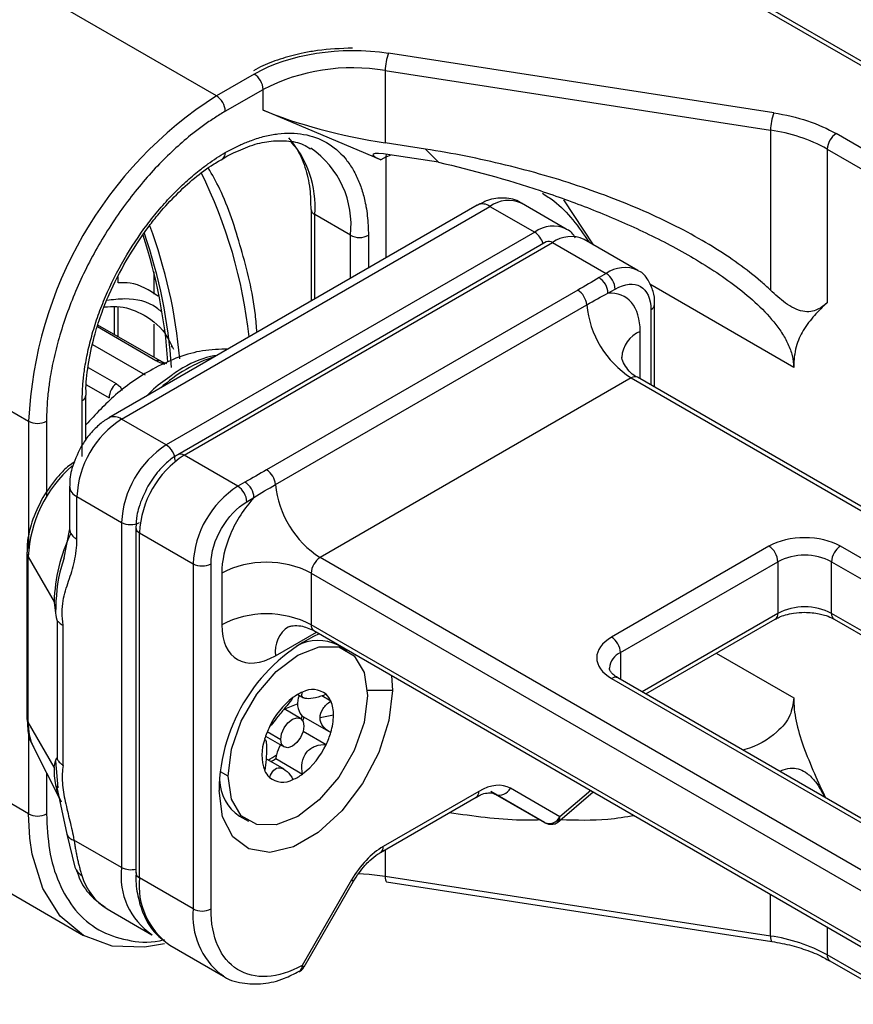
# Model space of a CAD drawing. Header units: millimetres. Extents: x 25 to 1092, y 25 to 838.
# Tile 52 of 81: x 371 to 404, y 758 to 797. Entities that reach past the tile are written whole.
import ezdxf

# ---------------------------------------------------------------- set-up
doc = ezdxf.new("R2010")
doc.units = ezdxf.units.MM
doc.header["$LTSCALE"] = 4

msp = doc.modelspace()

# ---------------------------------------------------------------- linework, layer by layer
for p, q in [((384.494, 806.035), (408.802, 792.002)), ((409.052, 792.027), (384.744, 806.06)), ((378.483, 793.585), (370.705, 798.075)), ((400.526, 792.912), (385.29, 795.269)), ((385.161, 794.582), (400.397, 792.225)), ((385.161, 794.582), (385.161, 791.724)), ((379.978, 794.447), (378.483, 793.585)), ((378.837, 792.972), (380.331, 793.835)), ((380.331, 793.018), (380.331, 793.835)), ((384.985, 791.051), (380.331, 793.018)), ((400.397, 792.225), (400.397, 785.904)), ((405.974, 790.369), (402.992, 792.091)), ((386.754, 791.478), (385.161, 791.724)), ((386.754, 791.478), (387.271, 790.96)), ((402.638, 791.478), (402.638, 785.409)), ((402.638, 791.478), (405.62, 789.757)), ((385.201, 791.175), (384.985, 791.051)), ((385.201, 791.175), (385.206, 791.278)), ((385.201, 791.175), (385.39, 791.251)), ((385.201, 787.186), (385.201, 791.175)), ((387.271, 790.96), (385.344, 791.258)), ((388.802, 789.265), (374.236, 780.856)), ((374.736, 780.807), (389.302, 789.216)), ((389.302, 789.216), (391.07, 788.195)), ((392.32, 788.319), (390.552, 789.34)), ((393.395, 787.698), (392.223, 789.48)), ((382.226, 789.093), (382.226, 785.469)), ((383.787, 788.073), (382.372, 788.889)), ((382.372, 785.554), (382.372, 788.889)), ((391.07, 788.195), (376.503, 779.786)), ((383.787, 786.37), (383.787, 788.073)), ((384.494, 788.073), (384.494, 786.778)), ((391.527, 787.812), (376.961, 779.403)), ((377.211, 779.378), (391.777, 787.787)), ((391.777, 787.787), (393.898, 786.563)), ((395.148, 786.686), (393.027, 787.911)), ((374.594, 786.199), (374.594, 786.433)), ((376.009, 786.625), (376.009, 785.748)), ((393.898, 786.563), (393.615, 786.399)), ((401.312, 782.854), (395.626, 786.136)), ((392.774, 785.905), (380.471, 778.802)), ((393.968, 785.787), (394.252, 785.95)), ((363.281, 785.215), (371.059, 780.725)), ((374.448, 785.255), (374.448, 784.152)), ((374.594, 784.067), (374.594, 785.244)), ((380.823, 778.225), (393.127, 785.328)), ((395.813, 782.075), (395.813, 785.338)), ((395.666, 785.134), (395.666, 782.159)), ((376.087, 783.117), (373.776, 784.451)), ((376.258, 783.106), (373.799, 784.526)), ((376.009, 784.556), (376.009, 783.251)), ((395.242, 782.404), (395.242, 784.276)), ((373.59, 783.753), (375.662, 782.557)), ((376.716, 783.647), (376.716, 783.702)), ((373.411, 782.848), (374.516, 782.21)), ((373.351, 782.166), (374.241, 781.653)), ((394.888, 782.439), (382.585, 775.337)), ((394.888, 782.439), (418.495, 768.811)), ((418.745, 768.836), (395.138, 782.464)), ((373.327, 780.004), (373.327, 781.745)), ((373.18, 779.334), (373.18, 781.541)), ((371.059, 780.725), (371.059, 775.695)), ((371.766, 780.725), (371.766, 777.725)), ((376.503, 779.786), (374.736, 780.807)), ((379.332, 778.154), (377.211, 779.378)), ((379.615, 778.317), (379.332, 778.154)), ((372.675, 778.153), (372.675, 776.475)), ((372.968, 777.745), (374.736, 776.725)), ((372.968, 776.067), (372.968, 777.745)), ((379.685, 777.541), (379.969, 777.705)), ((374.736, 776.725), (374.736, 763.088)), ((372.675, 776.475), (372.444, 775.266)), ((375.297, 776.529), (375.296, 776.522)), ((375.296, 776.52), (375.296, 762.884)), ((375.443, 776.316), (377.564, 775.092)), ((375.443, 762.68), (375.443, 776.316)), ((370.991, 775.547), (370.991, 769.015)), ((400.333, 775.786), (394.11, 772.193)), ((413.414, 769.867), (403.161, 775.786)), ((371.042, 775.365), (372.065, 773.592)), ((371.042, 768.832), (371.042, 775.365)), ((406.191, 761.709), (382.585, 775.337)), ((394.464, 771.581), (400.687, 775.173)), ((400.687, 775.173), (400.687, 773.132)), ((402.808, 775.173), (413.061, 769.254)), ((402.808, 773.132), (402.808, 775.173)), ((377.564, 775.092), (377.564, 761.455)), ((378.271, 761.455), (378.271, 775.092)), ((378.696, 774.724), (378.696, 772.683)), ((382.231, 774.724), (405.838, 761.096)), ((382.231, 774.724), (382.231, 772.683)), ((372.186, 772.854), (372.186, 767.38)), ((400.687, 773.132), (395.318, 770.033)), ((395.464, 769.948), (400.583, 772.903)), ((411.853, 767.91), (402.808, 773.132)), ((402.911, 772.903), (411.707, 767.825)), ((372.428, 767.121), (372.428, 772.662)), ((380.817, 771.458), (382.438, 772.394)), ((405.838, 759.055), (382.231, 772.683)), ((382.335, 772.454), (405.941, 758.826)), ((383.651, 771.671), (383.297, 771.875)), ((394.464, 771.581), (394.464, 770.526)), ((398.25, 771.556), (401.312, 769.789)), ((385.407, 770.68), (385.448, 770.09)), ((394.11, 770.561), (404.363, 764.642)), ((404.613, 764.666), (394.36, 770.585)), ((385.448, 770.09), (384.453, 770.09)), ((371.059, 765.211), (363.281, 769.701)), ((381.701, 769.927), (381.931, 769.794)), ((383.009, 769.669), (382.651, 769.876)), ((381.814, 768.979), (381.161, 769.355)), ((381.702, 769.561), (381.174, 769.348)), ((381.908, 769.06), (382.945, 768.462)), ((383.115, 769.11), (382.585, 769.008)), ((372.065, 767.06), (371.042, 768.832)), ((371.059, 768.445), (371.059, 765.211)), ((380.409, 768.153), (380.393, 768.162)), ((380.43, 768.277), (381.164, 767.853)), ((380.498, 768.458), (381.029, 768.151)), ((382.82, 767.942), (381.915, 768.464)), ((371.247, 767.85), (372.261, 765.843)), ((381.163, 766.97), (380.449, 767.383)), ((380.829, 767.396), (381.889, 766.784)), ((372.119, 767.303), (372.21, 766.244)), ((371.766, 766.823), (371.766, 765.211)), ((378.943, 766.702), (378.645, 766.874)), ((372.159, 766.311), (372.576, 764.401)), ((392.062, 765.092), (390.108, 766.221)), ((384.976, 763.687), (388.754, 765.868)), ((388.858, 766.097), (385.08, 763.916)), ((391.459, 764.863), (389.337, 766.088)), ((389.504, 765.992), (391.459, 764.863)), ((391.971, 764.871), (393.389, 766.073)), ((393.295, 766.127), (392.062, 765.092)), ((371.109, 764.246), (371.059, 765.211)), ((379.397, 765.12), (379.751, 764.916)), ((365.456, 764.893), (373.234, 760.403)), ((372.576, 764.401), (372.889, 763.097)), ((374.736, 763.088), (372.852, 764.176)), ((385.161, 763.794), (385.161, 762.737)), ((377.564, 761.455), (375.443, 762.68)), ((400.397, 760.38), (385.161, 762.737)), ((383.83, 762.597), (381.875, 759.212)), ((381.955, 759.166), (383.909, 762.551)), ((385.214, 762.522), (400.45, 760.165)), ((400.397, 760.38), (400.397, 762.027)), ((374.169, 761.453), (375.937, 760.433)), ((402.638, 760.733), (402.638, 759.633)), ((376.644, 760.025), (378.766, 758.8)), ((405.62, 757.912), (402.638, 759.633)), ((402.742, 759.404), (405.724, 757.683))]:
    msp.add_line(p, q)
at = {"flags": 128}
for points in [[(378.943, 766.702), (379.078, 767.764), (379.47, 768.877), (380.08, 769.934), (380.849, 770.83), (381.701, 771.478), (382.553, 771.814), (383.322, 771.806), (383.932, 771.453), (384.323, 770.792), (384.458, 769.886)], [(385.448, 770.09), (385.309, 768.894), (384.904, 767.634), (384.265, 766.413), (383.444, 765.33), (382.507, 764.472), (381.531, 763.908), (380.594, 763.685), (379.773, 763.821), (379.134, 764.303), (378.728, 765.095), (378.589, 766.13)], [(384.458, 769.886), (384.323, 768.824), (383.932, 767.71), (383.322, 766.653), (382.553, 765.757), (381.701, 765.109), (380.849, 764.773), (380.08, 764.782), (379.47, 765.134), (379.078, 765.795), (378.943, 766.702)], [(381.029, 768.151), (381.064, 768.374), (381.164, 768.604), (381.313, 768.805), (381.489, 768.947), (381.664, 769.008), (381.814, 768.979), (381.913, 768.864), (381.948, 768.681)], [(381.867, 769.089), (381.846, 769.018), (381.831, 768.968)], [(381.948, 768.681), (381.913, 768.458), (381.814, 768.228), (381.664, 768.027), (381.489, 767.885), (381.313, 767.824), (381.164, 767.853), (381.064, 767.968), (381.029, 768.151)], [(376.427, 760.071), (375.642, 759.935), (374.358, 759.987), (373.233, 760.403), (372.31, 761.17), (371.624, 762.256), (371.201, 763.62), (371.109, 764.246)], [(385.161, 762.737), (384.519, 762.811), (384.077, 762.833)], [(385.161, 762.737), (385.163, 762.663), (385.171, 762.602), (385.183, 762.557), (385.199, 762.53), (385.214, 762.522)], [(383.83, 762.597), (383.872, 762.572), (383.898, 762.557), (383.909, 762.551), (383.909, 762.551)], [(400.397, 760.38), (400.399, 760.306), (400.407, 760.245), (400.419, 760.2), (400.435, 760.173), (400.45, 760.165)], [(381.875, 759.212), (381.917, 759.187), (381.944, 759.172), (381.955, 759.166), (381.955, 759.166)], [(378.766, 758.8), (378.71, 758.833), (378.667, 758.861)]]:
    msp.add_lwpolyline(points, dxfattribs=at)
for centre, radius, start, end in [((379.4, 784.482), 16.136, 122.6055, 177.3945), ((387.068, 794.578), 1.907, 158.7728, 179.8941), ((383.858, 787.018), 7.675, 80.2289, 117.3572), ((379.564, 793.8), 0.768, 2.6055, 57.3945), ((387.179, 779.991), 16.136, 122.6055, 177.3945), ((378.069, 792.937), 0.768, 2.6055, 57.3945), ((402.304, 792.222), 1.907, 158.7728, 179.8941), ((399.493, 785.779), 6.51, 61.1112, 82.0227), ((378.325, 789.205), 4.06, 355.5322, 41.9719), ((403.406, 791.443), 0.768, 122.6055, 177.3945), ((380.12, 788.48), 3.689, 353.6606, 55.4314), ((378.595, 791.312), 0.244, 302.8558, 6.4929), ((360.488, 781.954), 19.403, 6.2177, 26.3109), ((389.009, 788.807), 0.503, 54.3824, 114.3071), ((390.034, 788.194), 1.257, 65.6929, 125.6176), ((382.478, 789.12), 0.253, 187.1657, 245.4959), ((357.22, 781.501), 19.884, 4.89, 20.4582), ((391.799, 787.204), 1.231, 64.7833, 126.3164), ((355.93, 781.633), 20.687, 3.9793, 18.1494), ((356.558, 781.492), 20.202, 3.8666, 19.2053), ((384.14, 788.755), 0.769, 242.6097, 297.3903), ((390.64, 787.535), 0.788, 15.0197, 56.9207), ((392.509, 786.765), 1.257, 65.6929, 125.6176), ((391.631, 787.583), 0.251, 54.3824, 114.3071), ((394.631, 785.539), 1.259, 65.8885, 125.6005), ((393.201, 785.752), 0.768, 2.6055, 57.3945), ((393.484, 785.915), 0.768, 2.6055, 57.3945), ((392.354, 785.252), 0.777, 5.5553, 57.2058), ((396.991, 785.703), 3.883, 185.5553, 237.2058), ((395.562, 785.363), 0.252, 294.4214, 353.7713), ((395.704, 783.172), 1.196, 112.7014, 176.3193), ((380.287, 777.571), 6.004, 107.9172, 132.0774), ((376.161, 782.923), 0.208, 62.3706, 110.9648), ((375.023, 781.613), 0.783, 130.3659, 177.0682), ((395.035, 782.235), 0.251, 65.6929, 125.6176), ((373.089, 781.761), 0.238, 292.5903, 357.444), ((371.412, 781.407), 0.769, 242.6097, 297.3903), ((376.806, 777.57), 3.842, 122.6055, 177.3945), ((374.444, 780.411), 0.492, 53.6708, 115.3577), ((378.574, 776.55), 3.842, 122.6055, 177.3945), ((376.089, 779.139), 0.768, 2.6055, 57.3945), ((379.281, 776.142), 3.842, 122.6055, 177.3945), ((377.065, 779.181), 0.245, 53.6306, 115.8014), ((376.114, 775.129), 5.077, 130.9451, 177.3407), ((380.05, 778.15), 0.777, 5.5553, 57.2058), ((379.201, 777.67), 0.768, 2.6055, 57.3945), ((384.688, 778.601), 3.883, 185.5553, 237.2058), ((373.165, 778.195), 0.491, 184.3584, 246.3633), ((381.402, 774.917), 3.842, 122.6055, 177.3945), ((378.918, 777.506), 0.768, 2.6055, 57.3945), ((375.089, 777.407), 0.769, 242.6097, 297.3903), ((378.667, 773.391), 6.605, 154.0088, 178.2546), ((373.176, 776.525), 0.503, 185.6948, 245.6253), ((375.541, 776.541), 0.246, 184.4788, 246.3524), ((371.35, 775.55), 0.359, 179.905, 211.0138), ((399.919, 775.138), 0.768, 2.6055, 57.3945), ((403.575, 775.138), 0.768, 122.6055, 177.3945), ((380.463, 771.312), 3.843, 62.6097, 117.3903), ((382.999, 774.689), 0.768, 122.6055, 177.3945), ((401.747, 773.126), 2.306, 62.6097, 117.3903), ((377.918, 775.774), 0.769, 242.6097, 297.3903), ((401.747, 771.085), 2.306, 62.6097, 117.3903), ((380.463, 769.271), 3.843, 62.6097, 117.3903), ((400.449, 773.102), 0.24, 304.0564, 7.2558), ((403.046, 773.102), 0.24, 172.7442, 235.9436), ((382.003, 771.61), 1.196, 123.6093, 187.3005), ((382.469, 772.653), 0.24, 172.7442, 235.9436), ((385.54, 766.054), 6.951, 115.4733, 179.3696), ((382.511, 770.28), 1.779, 63.7638, 118.4238), ((393.696, 771.546), 0.768, 2.6055, 57.3945), ((394.761, 770.905), 0.739, 113.6824, 175.1392), ((394.257, 770.356), 0.251, 65.6929, 125.6176), ((382.292, 769.276), 0.847, 51.4051, 118.3759), ((383.426, 767.312), 3.142, 127.5305, 154.8803), ((382.635, 768.294), 1.881, 113.3457, 126.6489), ((382.423, 769.568), 0.734, 153.8869, 220.7368), ((382.265, 769.347), 0.81, 23.4155, 46.7859), ((381.742, 769.139), 1.374, 358.7791, 22.6976), ((371.35, 769.017), 0.359, 180.398, 211.0038), ((382.076, 769.351), 0.335, 231.4389, 239.9933), ((379.013, 769.908), 3.061, 340.5908, 343.5398), ((380.683, 769.139), 2.432, 343.0031, 359.3106), ((373.129, 768.756), 2.088, 177.8958, 205.7039), ((383.482, 767.24), 3.224, 154.1528, 163.4358), ((382.137, 767.538), 1.851, 160.4185, 199.5815), ((379.919, 769.347), 3.224, 334.1528, 343.4358), ((382.447, 767.111), 1.646, 149.9543, 164.76), ((379.975, 769.276), 3.142, 307.5305, 334.8803), ((379.738, 768.968), 1.813, 295.8451, 308.1915), ((379.605, 769.059), 2.065, 300.0632, 306.3429), ((382.136, 767.201), 1.322, 165.0128, 171.5167), ((375.1, 766.953), 3.037, 177.9825, 204.6614), ((380.386, 766.599), 1.779, 181.5836, 236.2396), ((381.136, 767.24), 0.81, 203.4155, 226.7859), ((381.11, 767.311), 0.847, 231.4051, 298.3759), ((380.767, 768.293), 1.881, 293.3457, 306.6489), ((389.689, 766.414), 0.461, 246.3569, 335.1837), ((388.62, 766.067), 0.24, 304.0564, 7.2558), ((371.412, 765.893), 0.769, 242.6097, 297.3903), ((391.644, 765.286), 0.461, 246.3569, 335.1837), ((391.828, 765.059), 0.236, 307.0725, 8.0504), ((372.903, 764.519), 0.347, 199.5838, 261.6398), ((384.837, 763.889), 0.245, 303.4101, 6.4437), ((373.446, 763.298), 0.593, 199.7678, 241.4871), ((377.495, 762.737), 2.781, 172.7442, 235.9436), ((375.093, 763.791), 0.788, 243.0837, 284.9794), ((375.337, 763.385), 2.257, 195.6196, 238.848), ((375.547, 762.909), 0.251, 185.6948, 245.6253), ((378.297, 762.372), 2.871, 173.8377, 234.8502), ((380.528, 761.184), 2.977, 174.7644, 231.3036), ((377.918, 762.138), 0.769, 242.6097, 297.3903), ((399.493, 753.934), 6.51, 61.1112, 82.0227), ((402.876, 759.603), 0.24, 172.7442, 235.9436), ((381.613, 759.194), 0.263, 304.4003, 3.8972)]:
    msp.add_arc(centre, radius, start, end)
for centre, major_axis, ratio, start_param, end_param in [((383.867, 793.019), (4.995, -1.103), 0.202005, 3.971557, 5.018755), ((386.324, 790.844), (1.658, -0.418), 0.120251, 2.233016, 3.803812)]:
    msp.add_ellipse(centre, major_axis=major_axis, ratio=ratio, start_param=start_param, end_param=end_param)
for points, knots in [([(383.867, 795.469), (383.402, 795.451), (382.75, 795.426), (381.831, 795.265), (381.095, 795.075), (380.419, 794.836), (380.068, 794.643), (379.947, 794.576)], [0, 0, 0, 0, 0.325018, 0.455549, 0.669193, 0.885918, 1, 1, 1, 1]), ([(378.837, 792.972), (378.765, 792.93), (378.621, 792.846), (378.406, 792.709), (378.191, 792.567), (377.977, 792.416), (377.763, 792.259), (377.396, 791.975), (376.88, 791.537), (376.221, 790.897), (375.579, 790.189), (374.747, 789.148), (373.801, 787.715), (373.033, 786.179), (372.548, 784.939), (372.255, 784.028), (372.03, 783.138), (371.892, 782.381), (371.814, 781.747), (371.773, 781.227), (371.768, 780.892), (371.766, 780.725)], [0, 0, 0, 0, 0.019453, 0.038872, 0.058275, 0.077679, 0.097104, 0.116567, 0.178313, 0.240094, 0.304415, 0.368769, 0.500007, 0.631244, 0.695565, 0.75992, 0.821667, 0.883447, 0.922314, 0.961117, 1, 1, 1, 1]), ([(378.837, 791.339), (378.906, 791.378), (379.044, 791.456), (379.251, 791.562), (379.457, 791.659), (379.662, 791.747), (379.979, 791.869), (380.403, 791.999), (380.93, 792.095), (381.444, 792.122), (382.109, 792.057), (382.866, 791.785), (383.48, 791.265), (383.868, 790.722), (384.102, 790.263), (384.282, 789.758), (384.393, 789.281), (384.455, 788.846), (384.488, 788.468), (384.492, 788.204), (384.494, 788.073)], [0, 0, 0, 0, 0.023338, 0.046631, 0.069913, 0.093214, 0.116565, 0.178308, 0.240092, 0.304409, 0.368768, 0.500006, 0.631244, 0.69556, 0.759919, 0.821662, 0.883446, 0.922312, 0.961115, 1, 1, 1, 1]), ([(378.733, 791.094), (378.84, 791.162), (379.085, 791.315), (379.321, 791.403), (379.452, 791.451)], [0, 0, 0, 0, 0.441189, 1, 1, 1, 1]), ([(379.452, 791.451), (379.577, 791.507), (379.964, 791.678), (380.583, 791.806), (381.291, 791.825), (381.841, 791.726), (382.111, 791.548), (382.202, 791.488)], [0, 0, 0, 0, 0.113477, 0.352486, 0.599638, 0.865633, 1, 1, 1, 1]), ([(381.421, 791.768), (381.5, 791.683), (381.738, 791.426), (381.997, 790.793), (382.198, 789.98), (382.211, 789.364), (382.216, 789.086)], [0, 0, 0, 0, 0.15273, 0.460662, 0.757224, 1, 1, 1, 1]), ([(400.397, 785.904), (400.274, 786.021), (400.145, 786.137), (399.464, 786.723), (398.824, 787.183), (397.382, 788.065), (396.58, 788.487), (394.849, 789.276), (393.92, 789.642), (391.974, 790.303), (390.957, 790.597), (388.878, 791.103), (387.816, 791.313), (386.754, 791.478)], [4.712389, 4.712389, 4.712389, 4.712389, 4.763285, 4.763285, 4.969452, 4.969452, 5.175619, 5.175619, 5.381786, 5.381786, 5.587953, 5.587953, 5.79412, 5.79412, 5.79412, 5.79412]), ([(373.18, 781.541), (373.181, 781.621), (373.182, 781.782), (373.194, 782.027), (373.213, 782.276), (373.239, 782.528), (373.292, 782.924), (373.392, 783.471), (373.571, 784.184), (373.805, 784.912), (374.194, 785.905), (374.808, 787.133), (375.565, 788.279), (376.23, 789.112), (376.744, 789.679), (377.271, 790.191), (377.74, 790.589), (378.148, 790.897), (378.492, 791.133), (378.722, 791.27), (378.837, 791.339)], [0, 0, 0, 0, 0.023338, 0.046631, 0.069913, 0.093214, 0.116565, 0.178308, 0.240092, 0.304409, 0.368768, 0.500006, 0.631244, 0.69556, 0.759919, 0.821662, 0.883446, 0.922312, 0.961115, 1, 1, 1, 1]), ([(374.916, 787.07), (375.192, 787.515), (375.58, 788.139), (376.234, 788.965), (376.813, 789.611), (377.527, 790.271), (378.176, 790.779), (378.581, 791.008), (378.733, 791.094)], [0, 0, 0, 0, 0.259495, 0.363769, 0.534662, 0.708357, 0.890843, 1, 1, 1, 1]), ([(380.092, 784.237), (380.071, 784.47), (379.968, 785.654), (379.481, 787.562), (378.859, 789.511), (378.32, 790.465), (378.165, 790.739)], [0, 0, 0, 0, 0.092538, 0.470016, 0.847467, 1, 1, 1, 1]), ([(387.271, 790.96), (388.616, 790.653), (389.955, 790.281), (391.952, 789.617), (392.619, 789.376), (393.937, 788.858), (394.588, 788.58), (395.871, 787.979), (396.504, 787.656), (397.742, 786.947), (398.349, 786.563), (399.225, 785.907), (399.51, 785.675), (400.047, 785.185), (400.302, 784.924), (400.638, 784.512), (400.742, 784.372), (400.931, 784.082), (401.016, 783.931), (401.158, 783.625), (401.214, 783.471), (401.291, 783.161), (401.312, 783.005), (401.312, 782.854)], [0, 0, 0, 0, 0.25, 0.25, 0.375, 0.375, 0.5, 0.5, 0.625, 0.625, 0.75, 0.75, 0.8125, 0.8125, 0.875, 0.875, 0.90625, 0.90625, 0.9375, 0.9375, 0.96875, 0.96875, 1, 1, 1, 1]), ([(390.547, 789.329), (390.531, 789.343), (390.349, 789.496), (389.857, 789.571), (389.273, 789.509), (388.937, 789.328), (388.804, 789.257)], [0, 0, 0, 0, 0.035275, 0.389149, 0.758857, 1, 1, 1, 1]), ([(391.376, 789.733), (391.529, 789.636), (392.277, 789.159), (392.803, 788.401), (393.222, 787.798)], [0, 0, 0, 0, 0.205082, 1, 1, 1, 1]), ([(392.681, 787.978), (392.591, 788.109), (392.492, 788.254), (392.334, 788.303), (392.319, 788.308)], [0, 0, 0, 0, 0.904392, 1, 1, 1, 1]), ([(373.336, 781.752), (373.333, 781.804), (373.312, 782.166), (373.406, 782.946), (373.61, 783.963), (373.908, 784.911), (374.303, 785.926), (374.68, 786.63), (374.916, 787.07)], [0, 0, 0, 0, 0.033747, 0.235255, 0.446924, 0.604283, 0.752018, 1, 1, 1, 1]), ([(395.809, 785.336), (395.81, 785.349), (395.827, 785.534), (395.762, 785.875), (395.57, 786.316), (395.337, 786.616), (395.157, 786.672), (395.14, 786.677)], [0, 0, 0, 0, 0.022678, 0.316209, 0.629018, 0.963814, 1, 1, 1, 1]), ([(376.186, 785.666), (375.834, 785.896), (375.353, 786.212), (374.755, 786.202), (374.594, 786.199)], [0, 0, 0, 0, 0.73048, 1, 1, 1, 1]), ([(395.242, 784.276), (395.242, 784.753), (395.121, 785.15), (394.669, 785.686), (394.347, 785.814), (393.968, 785.787)], [0, 0, 0, 0, 0.5, 0.5, 1, 1, 1, 1]), ([(402.638, 785.409), (402.524, 785.305), (402.397, 785.209), (402.163, 785.105), (402.078, 785.077), (401.889, 785.048), (401.785, 785.048), (401.56, 785.089), (401.443, 785.13), (401.21, 785.246), (401.099, 785.318), (400.885, 785.473), (400.782, 785.557), (400.585, 785.728), (400.49, 785.815), (400.397, 785.904)], [0, 0, 0, 0, 0.25, 0.25, 0.375, 0.375, 0.5, 0.5, 0.625, 0.625, 0.75, 0.75, 0.875, 0.875, 1, 1, 1, 1]), ([(374.048, 785.241), (374.216, 785.253), (374.761, 785.293), (375.6, 784.987), (376.368, 784.436), (376.683, 783.785), (376.788, 783.568)], [0, 0, 0, 0, 0.132252, 0.428262, 0.809665, 1, 1, 1, 1]), ([(376.301, 785.056), (376.24, 785.108), (375.852, 785.438), (375.105, 785.614), (374.389, 785.525), (374.148, 785.495)], [0, 0, 0, 0, 0.108916, 0.699891, 1, 1, 1, 1]), ([(402.638, 785.409), (402.463, 785.25), (402.294, 785.083), (401.973, 784.722), (401.822, 784.53), (401.691, 784.311)], [0, 0, 0, 0, 0.5, 0.5, 1, 1, 1, 1]), ([(401.691, 784.311), (401.575, 784.118), (401.478, 783.906), (401.346, 783.423), (401.312, 783.148), (401.312, 782.854)], [0, 0, 0, 0, 0.5, 0.5, 1, 1, 1, 1]), ([(378.948, 783.577), (378.612, 783.568), (377.672, 783.543), (376.128, 782.946), (374.535, 781.893), (373.705, 780.994), (373.327, 780.584)], [0, 0, 0, 0, 0.175109, 0.489391, 0.767241, 1, 1, 1, 1]), ([(378.508, 783.323), (378.424, 783.31), (377.925, 783.234), (377.32, 782.954), (376.821, 782.615), (376.728, 782.553)], [0, 0, 0, 0, 0.142643, 0.841589, 1, 1, 1, 1]), ([(376.447, 782.97), (376.381, 782.991), (376.248, 783.032), (376.141, 783.088), (376.087, 783.117)], [0, 0, 0, 0, 0.496434, 1, 1, 1, 1]), ([(376.525, 782.999), (376.498, 783.006), (376.431, 783.026), (376.339, 783.064), (376.284, 783.093), (376.258, 783.107)], [0, 0, 0, 0, 0.256786, 0.64699, 1, 1, 1, 1]), ([(395.138, 782.464), (395.138, 782.464), (394.933, 782.537), (394.679, 782.848), (394.528, 783.146), (394.509, 783.271), (394.51, 783.259), (394.51, 783.256)], [0, 0, 0, 0, 0.000413, 0.473207, 0.750286, 0.94077, 1, 1, 1, 1]), ([(376.73, 782.545), (376.483, 782.375), (376.135, 782.136), (375.812, 781.812), (375.718, 781.717)], [0, 0, 0, 0, 0.707864, 1, 1, 1, 1]), ([(374.516, 782.21), (374.562, 782.177), (374.656, 782.113), (374.73, 782.015), (374.747, 781.952), (374.751, 781.937)], [0, 0, 0, 0, 0.432598, 0.869507, 1, 1, 1, 1]), ([(374.238, 780.848), (374.212, 780.836), (374.049, 780.761), (373.765, 780.519), (373.405, 780.151), (373.211, 779.843), (373.12, 779.699)], [0, 0, 0, 0, 0.056785, 0.351121, 0.694778, 1, 1, 1, 1]), ([(373.12, 779.699), (372.986, 779.423), (372.801, 779.039), (372.689, 778.513), (372.688, 778.28), (372.688, 778.157)], [0, 0, 0, 0, 0.54755, 0.760413, 1, 1, 1, 1]), ([(376.962, 779.396), (376.944, 779.389), (376.804, 779.326), (376.547, 779.114), (376.145, 778.732), (375.913, 778.374), (375.777, 778.164)], [0, 0, 0, 0, 0.037803, 0.299925, 0.589198, 1, 1, 1, 1]), ([(372.881, 779.126), (372.805, 779.073), (372.58, 778.919), (372.126, 778.471), (371.818, 778.007), (371.618, 777.707)], [0, 0, 0, 0, 0.154539, 0.452652, 1, 1, 1, 1]), ([(375.777, 778.164), (375.64, 777.884), (375.45, 777.498), (375.319, 776.939), (375.307, 776.678), (375.3, 776.522)], [0, 0, 0, 0, 0.513574, 0.70789, 1, 1, 1, 1]), ([(371.618, 777.707), (371.455, 777.385), (371.23, 776.939), (371.057, 776.265), (370.983, 775.864), (370.999, 775.607), (371.003, 775.551)], [0, 0, 0, 0, 0.454976, 0.63094, 0.919857, 1, 1, 1, 1]), ([(379.969, 777.705), (379.591, 777.296), (379.268, 776.796), (378.816, 775.737), (378.696, 775.201), (378.696, 774.724)], [0, 0, 0, 0, 0.5, 0.5, 1, 1, 1, 1]), ([(372.428, 772.662), (372.402, 772.834), (372.386, 773.008), (372.384, 773.333), (372.398, 773.482), (372.471, 773.906), (372.558, 774.157), (372.726, 774.663), (372.809, 774.917), (372.929, 775.461), (372.968, 775.749), (372.968, 776.067)], [0, 0, 0, 0, 0.125, 0.125, 0.25, 0.25, 0.5, 0.5, 0.75, 0.75, 1, 1, 1, 1]), ([(372.466, 775.328), (372.427, 775.214), (372.176, 774.47), (372.145, 773.764), (372.119, 773.166)], [0, 0, 0, 0, 0.152963, 1, 1, 1, 1]), ([(372.065, 773.592), (372.075, 773.519), (372.093, 773.377), (372.11, 773.235), (372.119, 773.166)], [0, 0, 0, 0, 0.5130902, 1, 1, 1, 1]), ([(372.119, 773.166), (372.122, 773.137), (372.129, 773.083), (372.142, 773.005), (372.156, 772.938), (372.171, 772.884), (372.182, 772.864), (372.186, 772.854)], [0, 0, 0, 0, 0.264399, 0.498869, 0.707857, 0.868835, 1, 1, 1, 1]), ([(400.592, 772.9), (400.637, 772.927), (400.746, 772.993), (400.995, 773.078), (401.334, 773.157), (401.599, 773.168), (401.747, 773.174)], [0, 0, 0, 0, 0.1671468, 0.405164, 0.6681605, 1, 1, 1, 1]), ([(401.747, 773.174), (401.944, 773.163), (402.218, 773.148), (402.565, 773.057), (402.771, 772.984), (402.872, 772.921), (402.904, 772.901)], [0, 0, 0, 0, 0.441384, 0.612412, 0.878792, 1, 1, 1, 1]), ([(372.186, 772.854), (372.198, 772.838), (372.223, 772.804), (372.276, 772.755), (372.342, 772.706), (372.399, 772.677), (372.428, 772.662)], [0, 0, 0, 0, 0.222936, 0.464914, 0.724611, 1, 1, 1, 1]), ([(381.328, 772.599), (381.327, 772.598), (381.316, 772.592), (381.369, 772.618), (381.524, 772.65), (381.875, 772.657), (382.162, 772.53), (382.335, 772.454)], [0, 0, 0, 0, 0.01442, 0.159054, 0.343599, 0.606091, 1, 1, 1, 1]), ([(394.368, 770.587), (394.329, 770.609), (394.214, 770.672), (394.101, 770.786), (394.029, 770.9), (394.028, 770.944), (394.028, 770.967)], [0, 0, 0, 0, 0.141133, 0.409803, 0.691552, 1, 1, 1, 1]), ([(381.512, 769.803), (381.448, 769.709), (381.368, 769.606), (381.187, 769.385), (381.087, 769.266), (380.903, 769.037), (380.819, 768.927), (380.683, 768.754), (380.627, 768.688), (380.581, 768.645)], [0, 0, 0, 0, 0.25, 0.25, 0.5, 0.5, 0.75, 0.75, 1, 1, 1, 1]), ([(382.82, 769.938), (382.682, 769.874), (382.541, 769.826), (382.273, 769.766), (382.148, 769.754), (381.963, 769.771), (381.905, 769.799), (381.855, 769.887), (381.861, 769.948), (381.889, 770.021)], [0, 0, 0, 0, 0.25, 0.25, 0.5, 0.5, 0.75, 0.75, 1, 1, 1, 1]), ([(382.585, 769.008), (382.585, 769.133), (382.631, 769.256), (382.784, 769.479), (382.889, 769.58), (383.009, 769.669)], [0, 0, 0, 0, 0.5, 0.5, 1, 1, 1, 1]), ([(401.312, 769.789), (401.281, 769.554), (401.211, 769.026), (400.545, 768.291), (399.853, 767.869), (399.331, 767.738), (399.305, 767.731)], [0, 0, 0, 0, 0.226472, 0.508553, 0.975716, 1, 1, 1, 1]), ([(401.312, 769.789), (401.312, 769.495), (401.345, 769.189), (401.476, 768.553), (401.575, 768.222), (401.691, 767.894)], [0, 0, 0, 0, 0.5, 0.5, 1, 1, 1, 1]), ([(371.003, 769.018), (371.006, 768.869), (371.013, 768.501), (371.098, 768.104), (371.234, 767.899), (371.256, 767.867)], [0, 0, 0, 0, 0.36541, 0.900742, 1, 1, 1, 1]), ([(383.009, 768.428), (382.889, 768.485), (382.785, 768.565), (382.631, 768.764), (382.585, 768.883), (382.585, 769.008)], [0, 0, 0, 0, 0.5, 0.5, 1, 1, 1, 1]), ([(380.393, 768.159), (380.42, 768.155), (380.438, 768.125), (380.46, 768.002), (380.463, 767.908), (380.463, 767.783)], [0, 0, 0, 0, 0.5, 0.5, 1, 1, 1, 1]), ([(380.463, 767.783), (380.463, 767.659), (380.46, 767.511), (380.438, 767.211), (380.42, 767.06), (380.393, 766.918)], [0, 0, 0, 0, 0.5, 0.5, 1, 1, 1, 1]), ([(381.889, 766.784), (381.861, 766.931), (381.855, 767.084), (381.904, 767.381), (381.961, 767.525), (382.145, 767.754), (382.272, 767.839), (382.54, 767.937), (382.682, 767.953), (382.82, 767.942)], [0, 0, 0, 0, 0.25, 0.25, 0.5, 0.5, 0.75, 0.75, 1, 1, 1, 1]), ([(401.691, 767.894), (401.832, 767.527), (402.097, 766.839), (402.421, 766.162), (402.572, 765.845)], [0, 0, 0, 0, 0.5324362, 1, 1, 1, 1]), ([(372.186, 767.38), (372.183, 767.385), (372.178, 767.394), (372.169, 767.4), (372.16, 767.401), (372.152, 767.394), (372.141, 767.378), (372.129, 767.349), (372.122, 767.319), (372.119, 767.303)], [0, 0, 0, 0, 0.076886, 0.160887, 0.257175, 0.369569, 0.500837, 0.735106, 1, 1, 1, 1]), ([(372.186, 767.38), (372.197, 767.36), (372.221, 767.318), (372.272, 767.253), (372.34, 767.186), (372.397, 767.143), (372.428, 767.121)], [0, 0, 0, 0, 0.211681, 0.448912, 0.711687, 1, 1, 1, 1]), ([(372.428, 767.121), (372.409, 767.017), (372.395, 766.908), (372.383, 766.678), (372.384, 766.559), (372.41, 766.198), (372.455, 765.948), (372.564, 765.443), (372.627, 765.188), (372.748, 764.679), (372.806, 764.425), (372.852, 764.176)], [0, 0, 0, 0, 0.125, 0.125, 0.25, 0.25, 0.5, 0.5, 0.75, 0.75, 1, 1, 1, 1]), ([(380.581, 766.649), (380.627, 766.766), (380.682, 766.864), (380.818, 767), (380.9, 767.037), (381.084, 767.021), (381.186, 766.968), (381.367, 766.803), (381.448, 766.693), (381.512, 766.566)], [0, 0, 0, 0, 0.25, 0.25, 0.5, 0.5, 0.75, 0.75, 1, 1, 1, 1]), ([(400.768, 766.887), (400.809, 766.909), (400.96, 766.991), (401.231, 767.032), (401.565, 766.981), (401.888, 766.796), (402.244, 766.424), (402.43, 766.074), (402.541, 765.863)], [0, 0, 0, 0, 0.068645, 0.250427, 0.385689, 0.521279, 0.711331, 1, 1, 1, 1]), ([(388.752, 765.859), (388.812, 765.894), (388.973, 765.989), (389.202, 766.044), (389.394, 766.047), (389.465, 766.003), (389.497, 765.982)], [0, 0, 0, 0, 0.166633, 0.445134, 0.741315, 1, 1, 1, 1]), ([(371.766, 765.211), (371.789, 764.726), (371.836, 763.727), (372.229, 762.432), (372.882, 761.347), (373.8, 760.565), (374.937, 760.184), (375.841, 760.093), (376.366, 760.229), (376.432, 760.247)], [0, 0, 0, 0, 0.149653, 0.30827, 0.473482, 0.6422, 0.810917, 0.976129, 1, 1, 1, 1]), ([(391.278, 764.968), (391.03, 764.963), (389.85, 764.94), (388.642, 765.115), (387.688, 765.253)], [0, 0, 0, 0, 0.2103417, 1, 1, 1, 1]), ([(395.01, 765.137), (394.661, 765.078), (393.72, 764.92), (392.721, 764.953), (392.092, 764.974)], [0, 0, 0, 0, 0.370292, 1, 1, 1, 1]), ([(391.46, 764.864), (391.467, 764.86), (391.515, 764.829), (391.626, 764.796), (391.789, 764.796), (391.915, 764.826), (391.965, 764.87), (391.971, 764.875)], [0, 0, 0, 0, 0.044018, 0.321901, 0.62867, 0.960616, 1, 1, 1, 1]), ([(372.852, 764.176), (372.862, 764.114), (372.882, 763.99), (372.914, 763.808), (372.947, 763.628), (372.984, 763.45), (373.023, 763.276), (373.066, 763.104), (373.112, 762.937), (373.146, 762.831), (373.163, 762.777)], [0, 0, 0, 0, 0.116552, 0.235355, 0.356497, 0.480059, 0.60612, 0.734751, 0.866023, 1, 1, 1, 1]), ([(383.909, 762.551), (384.051, 762.768), (384.249, 763.07), (384.584, 763.405), (384.8, 763.587), (384.936, 763.658), (384.974, 763.677)], [0, 0, 0, 0, 0.448494, 0.623253, 0.896212, 1, 1, 1, 1]), ([(372.957, 762.972), (373.002, 762.843), (373.136, 762.453), (373.507, 761.931), (373.908, 761.652), (374.092, 761.523)], [0, 0, 0, 0, 0.210699, 0.636996, 1, 1, 1, 1]), ([(375.309, 762.89), (375.305, 762.809), (375.289, 762.447), (375.386, 761.854), (375.617, 761.138), (375.99, 760.519), (376.356, 760.241), (376.535, 760.105)], [0, 0, 0, 0, 0.065449, 0.293508, 0.527415, 0.769186, 1, 1, 1, 1]), ([(381.875, 759.212), (380.907, 758.695), (379.991, 758.641), (378.647, 759.478), (378.271, 760.336), (378.271, 761.455)], [0, 0, 0, 0, 0.5, 0.5, 1, 1, 1, 1]), ([(400.449, 760.163), (400.584, 760.141), (400.985, 760.075), (401.613, 759.906), (402.253, 759.671), (402.588, 759.48), (402.731, 759.399)], [0, 0, 0, 0, 0.155815, 0.461972, 0.770123, 1, 1, 1, 1]), ([(381.756, 758.976), (381.76, 758.978), (381.823, 758.999), (381.897, 759.068), (381.936, 759.147), (381.948, 759.17)], [0, 0, 0, 0, 0.045132, 0.721535, 1, 1, 1, 1]), ([(378.656, 758.881), (378.675, 758.864), (378.906, 758.659), (379.486, 758.498), (380.318, 758.466), (381.087, 758.644), (381.562, 758.889), (381.756, 758.99)], [0, 0, 0, 0, 0.025046, 0.304203, 0.568228, 0.822647, 1, 1, 1, 1])]:
    msp.add_open_spline(points, degree=3, knots=knots)
for points in [[(379.978, 794.447), (381.367, 795.249), (383.393, 795.563), (385.29, 795.269)], [(400.526, 792.912), (401.459, 792.768), (402.309, 792.485), (402.992, 792.091)], [(393.615, 786.399), (393.332, 786.236), (393.057, 786.068), (392.774, 785.905)], [(394.252, 785.95), (395.032, 786.401), (395.666, 786.035), (395.666, 785.134)], [(393.127, 785.328), (393.414, 785.493), (393.693, 785.648), (393.968, 785.787)], [(380.471, 778.802), (380.188, 778.639), (379.898, 778.48), (379.615, 778.317)], [(379.969, 777.705), (380.244, 777.883), (380.536, 778.059), (380.823, 778.225)], [(378.271, 775.092), (378.271, 775.993), (378.905, 777.091), (379.685, 777.541)], [(403.161, 775.786), (402.381, 776.236), (401.114, 776.236), (400.333, 775.786)], [(378.696, 772.683), (378.696, 771.331), (379.646, 770.782), (380.817, 771.458)], [(394.11, 772.193), (393.33, 771.743), (393.33, 771.011), (394.11, 770.561)], [(372.065, 767.06), (372.084, 767.137), (372.102, 767.218), (372.119, 767.303)], [(390.108, 766.221), (389.776, 766.412), (389.327, 766.368), (388.858, 766.097)], [(385.08, 763.916), (384.611, 763.645), (384.161, 763.171), (383.83, 762.597)]]:
    msp.add_open_spline(points, degree=3)

doc.saveas('drawing.dxf')
